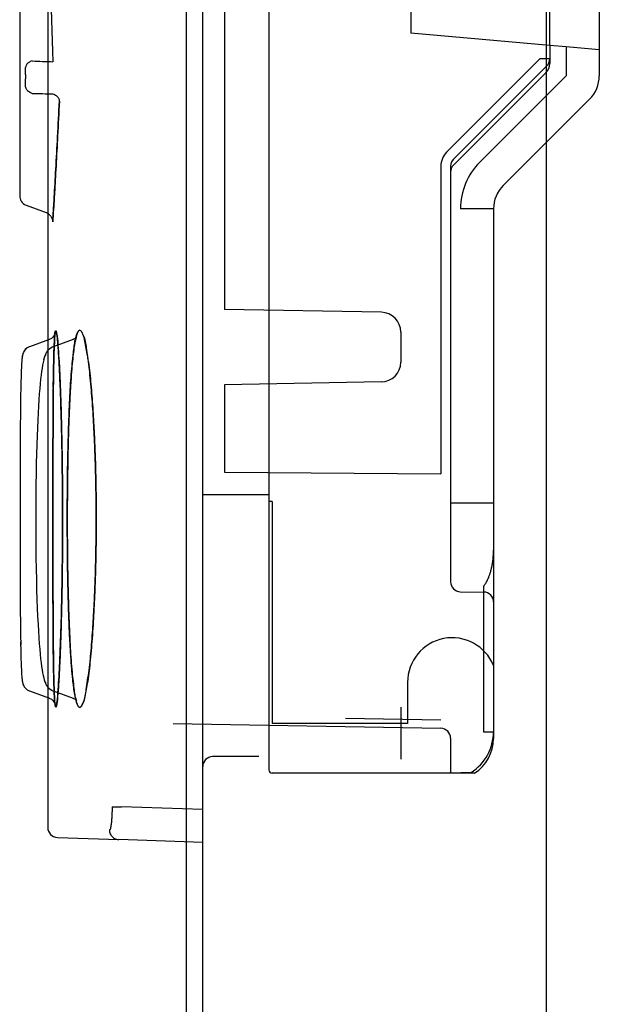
# Paper-space layout 'SUBMITTAL_E3H_2_1' of a CAD drawing. Header units: millimetres. Extents: x 0 to 841, y 0 to 594.
# Tile 22 of 45: x 302.05 to 305.11, y 476.67 to 481.89. Entities that reach past the tile are written whole.
import ezdxf

# ---------------------------------------------------------------- set-up
doc = ezdxf.new("R2010")
doc.units = ezdxf.units.MM
doc.header["$LTSCALE"] = 46.255
doc.layers.get('0').update_dxf_attribs({"linetype": 'CONTINUOUS'})
doc.layers.add('ROUNDS', color=7, linetype='CONTINUOUS')

psp = doc.layouts.new('SUBMITTAL_E3H_2_1')

# ---------------------------------------------------------------- linework, layer by layer
at = {"color": 3, "linetype": 'CONTINUOUS'}
psp.add_line((303.0147, 290.3426), (303.0147, 510.7113), dxfattribs=at)
at = {"color": 7, "linetype": 'CONTINUOUS'}
for p, q in [((302.9272, 507.4738), (302.9272, 403.7863)), ((303.3647, 499.7563), (303.3647, 479.3738)), ((303.1302, 489.5822), (303.1302, 480.3554)), ((304.1172, 482.5188), (304.1172, 481.8188)), ((304.8522, 481.7545), (304.1172, 481.8188)), ((304.8522, 481.7545), (304.8522, 481.659)), ((304.9397, 481.7468), (304.9397, 481.5938)), ((305.1147, 481.7315), (304.9397, 481.7468)), ((304.8006, 481.6831), (304.3064, 481.1888)), ((304.8522, 481.6831), (304.8006, 481.6831)), ((305.1147, 481.7315), (305.1147, 481.5938)), ((304.8368, 481.6459), (304.3426, 481.1517)), ((304.8317, 481.6095), (304.3426, 481.1204)), ((304.9397, 481.5938), (304.4822, 481.1363)), ((305.0634, 481.4701), (304.606, 481.0126)), ((304.2756, 481.1146), (304.2756, 479.4851)), ((304.3272, 481.1146), (304.3272, 478.9129)), ((304.5547, 480.8888), (304.3797, 480.8888)), ((303.9606, 480.341), (303.1302, 480.3554)), ((304.0638, 480.236), (304.0638, 480.0767)), ((303.9606, 479.9717), (303.1302, 479.9572)), ((303.1302, 479.9572), (303.1302, 479.4934)), ((303.1302, 479.4934), (304.2756, 479.4851)), ((303.3647, 479.3738), (303.0147, 479.3738)), ((303.3647, 479.3375), (303.3647, 477.9163)), ((303.3822, 479.3375), (303.3647, 479.3375)), ((303.3822, 479.3375), (303.3822, 478.1613)), ((304.5547, 479.3288), (304.3272, 479.3288)), ((304.5547, 479.3288), (304.5547, 479.0801)), ((304.5022, 478.8884), (304.5022, 478.1176)), ((304.3788, 478.8604), (304.5031, 478.8582)), ((304.5547, 478.8057), (304.5547, 478.0826)), ((304.0997, 478.3801), (304.0997, 478.1613)), ((304.0647, 477.9734), (304.0647, 478.2488)), ((304.2756, 478.1797), (303.7714, 478.1885)), ((302.8589, 478.1611), (304.2756, 478.1364)), ((304.0997, 478.1613), (303.3822, 478.1613)), ((304.3272, 478.0839), (304.3272, 477.8988)), ((304.5022, 478.1176), (304.5547, 478.1176)), ((303.3122, 477.9863), (303.0672, 477.9863)), ((304.4546, 477.8988), (303.3822, 477.8988)), ((304.4358, 477.9026), (304.3272, 477.8988)), ((302.5349, 477.7212), (302.5852, 477.7212)), ((303.0147, 477.7062), (302.5852, 477.7212)), ((303.0147, 477.5313), (302.5708, 477.5468))]:
    psp.add_line(p, q, dxfattribs=at)
at = {"color": 6, "linetype": 'CONTINUOUS'}
for p, q in [((302.1944, 500.4645), (302.1944, 477.6107)), ((305.1147, 487.371), (305.1147, 481.7315)), ((304.8522, 481.7545), (304.8522, 482.5831)), ((302.0457, 482.2434), (302.0457, 480.9568)), ((304.9397, 481.7468), (304.8522, 481.7545)), ((302.0457, 480.9568), (302.0461, 480.9501)), ((302.0461, 480.9501), (302.0475, 480.943)), ((302.0475, 480.943), (302.05, 480.9358)), ((302.05, 480.9358), (302.0537, 480.9289)), ((302.0537, 480.9289), (302.0586, 480.9223)), ((302.0586, 480.9223), (302.0647, 480.9163)), ((302.0647, 480.9163), (302.0719, 480.9113)), ((302.0719, 480.9113), (302.0802, 480.9074)), ((302.0802, 480.9074), (302.1861, 480.8689)), ((302.1861, 480.8689), (302.1958, 480.8642)), ((302.1958, 480.8642), (302.2043, 480.8576)), ((302.2043, 480.8576), (302.2113, 480.8495)), ((302.2113, 480.8495), (302.2165, 480.8402)), ((304.5547, 480.8888), (304.5547, 479.3288)), ((302.2165, 480.8402), (302.2196, 480.8301)), ((302.2196, 480.8301), (302.2207, 480.8196)), ((302.2302, 480.2211), (302.2271, 480.2156)), ((302.2304, 480.2214), (302.2273, 480.2159)), ((302.2319, 480.2248), (302.2302, 480.2211)), ((302.232, 480.2251), (302.2304, 480.2214)), ((302.2317, 480.2186), (302.2321, 480.2223)), ((302.2326, 480.2271), (302.2319, 480.2248)), ((302.2327, 480.2273), (302.232, 480.2251)), ((302.2321, 480.2218), (302.2324, 480.2247)), ((302.2324, 480.2243), (302.2327, 480.2265)), ((302.2329, 480.2282), (302.2326, 480.2271)), ((302.233, 480.2283), (302.2327, 480.2273)), ((302.2327, 480.2263), (302.2329, 480.2278)), ((302.2329, 480.2277), (302.233, 480.2284)), ((302.2329, 480.2278), (302.233, 480.2284)), ((302.233, 480.2284), (302.2329, 480.2282)), ((302.233, 480.2284), (302.233, 480.2283)), ((302.203, 480.1964), (302.0971, 480.1579)), ((302.2133, 480.2018), (302.2021, 480.1961)), ((302.2215, 480.2087), (302.2132, 480.2017)), ((302.2217, 480.2089), (302.2133, 480.2018)), ((302.2271, 480.2156), (302.2215, 480.2087)), ((302.2273, 480.2159), (302.2217, 480.2089)), ((302.3285, 480.1961), (302.2226, 480.1576)), ((302.2283, 480.1627), (302.2295, 480.1874)), ((302.2292, 480.1827), (302.23, 480.1962)), ((302.2299, 480.1942), (302.2304, 480.202)), ((302.2302, 480.2003), (302.2307, 480.2072)), ((302.2306, 480.2058), (302.2311, 480.2118)), ((302.231, 480.2107), (302.2314, 480.2158)), ((302.2314, 480.2149), (302.2318, 480.2193)), ((302.3385, 480.2017), (302.3273, 480.1957)), ((302.334, 480.1514), (302.3367, 480.1681)), ((302.334, 480.1514), (302.3367, 480.1681)), ((302.3367, 480.1681), (302.3394, 480.1821)), ((302.3448, 480.2076), (302.3385, 480.2017)), ((302.3394, 480.1821), (302.3419, 480.1934)), ((302.3419, 480.1934), (302.3442, 480.202)), ((302.3419, 480.1934), (302.3442, 480.202)), ((302.3442, 480.202), (302.3461, 480.2079)), ((302.3472, 480.2108), (302.3448, 480.2075)), ((302.3461, 480.2079), (302.3473, 480.2109)), ((302.3473, 480.2109), (302.3472, 480.2108)), ((302.3473, 480.2109), (302.3472, 480.2108)), ((302.0614, 480.1171), (302.0604, 480.1128)), ((302.0615, 480.1177), (302.0605, 480.1134)), ((302.0627, 480.1219), (302.0614, 480.1171)), ((302.0629, 480.1225), (302.0615, 480.1177)), ((302.0649, 480.1278), (302.0627, 480.1219)), ((302.0652, 480.1283), (302.0629, 480.1225)), ((302.0688, 480.1351), (302.0649, 480.1278)), ((302.069, 480.1356), (302.0652, 480.1283)), ((302.0752, 480.1435), (302.0688, 480.1351)), ((302.0755, 480.1439), (302.069, 480.1356)), ((302.0844, 480.1515), (302.0752, 480.1435)), ((302.0846, 480.1517), (302.0755, 480.1439)), ((302.0962, 480.1575), (302.0844, 480.1515)), ((302.1832, 480.1195), (302.1791, 480.1095)), ((302.1883, 480.1291), (302.1831, 480.1193)), ((302.1955, 480.1391), (302.1882, 480.129)), ((302.2062, 480.1491), (302.1954, 480.139)), ((302.2213, 480.1572), (302.2062, 480.149)), ((302.2264, 480.1052), (302.2273, 480.136)), ((302.2272, 480.1309), (302.2279, 480.153)), ((302.2277, 480.1469), (302.2285, 480.1663)), ((302.3284, 480.1094), (302.3312, 480.1318)), ((302.3312, 480.1318), (302.334, 480.1514)), ((302.0556, 480.0657), (302.055, 480.0549)), ((302.056, 480.0729), (302.0555, 480.0632)), ((302.0565, 480.0795), (302.0559, 480.0708)), ((302.057, 480.0856), (302.0564, 480.0777)), ((302.0575, 480.0911), (302.0568, 480.084)), ((302.058, 480.0961), (302.0573, 480.0898)), ((302.0585, 480.1008), (302.0578, 480.095)), ((302.0591, 480.1051), (302.0584, 480.0998)), ((302.0597, 480.1093), (302.059, 480.1043)), ((302.0604, 480.1128), (302.0596, 480.1086)), ((302.0605, 480.1134), (302.0597, 480.1093)), ((302.1697, 480.0754), (302.1669, 480.061)), ((302.1726, 480.088), (302.1696, 480.0751)), ((302.1757, 480.0994), (302.1725, 480.0878)), ((302.1792, 480.1098), (302.1756, 480.0991)), ((302.2251, 480.0428), (302.2259, 480.0838)), ((302.2257, 480.076), (302.2266, 480.1117)), ((302.3228, 480.0551), (302.3256, 480.0839)), ((302.3228, 480.0552), (302.3256, 480.0839)), ((302.3256, 480.0839), (302.3284, 480.1094)), ((302.0535, 480.0193), (302.0527, 479.9955)), ((302.0542, 480.0362), (302.0533, 480.0144)), ((302.0547, 480.0493), (302.0539, 480.03)), ((302.0552, 480.0578), (302.0546, 480.0459)), ((302.1616, 480.0279), (302.159, 480.008)), ((302.1642, 480.0455), (302.1615, 480.0275)), ((302.1669, 480.0613), (302.1642, 480.0452)), ((302.2244, 479.9977), (302.2253, 480.0522)), ((302.3174, 479.9873), (302.32, 480.023)), ((302.32, 480.023), (302.3228, 480.0552)), ((302.0522, 479.9756), (302.0513, 479.9379)), ((302.0529, 480.0023), (302.052, 479.9684)), ((302.154, 479.9629), (302.1516, 479.9363)), ((302.1565, 479.9868), (302.154, 479.9625)), ((302.159, 480.0084), (302.1564, 479.9863)), ((302.2237, 479.942), (302.2245, 480.0056)), ((302.3148, 479.948), (302.3174, 479.9873)), ((302.3148, 479.948), (302.3174, 479.9872)), ((302.0515, 479.9454), (302.0505, 479.8932)), ((302.1493, 479.9083), (302.147, 479.8769)), ((302.1516, 479.9368), (302.1493, 479.9078)), ((302.2232, 479.8864), (302.2239, 479.9562)), ((302.3123, 479.905), (302.3148, 479.948)), ((302.0507, 479.9038), (302.0496, 479.8247)), ((302.1471, 479.8774), (302.1449, 479.8434)), ((302.2226, 479.8069), (302.2232, 479.8943)), ((302.3077, 479.8076), (302.3099, 479.8583)), ((302.3077, 479.8076), (302.3099, 479.8583)), ((302.3099, 479.8583), (302.3123, 479.9051)), ((302.3099, 479.8583), (302.3123, 479.905)), ((302.0497, 479.8324), (302.0485, 479.7051)), ((302.1429, 479.808), (302.1409, 479.7696)), ((302.1429, 479.8075), (302.1409, 479.7691)), ((302.1449, 479.8439), (302.1429, 479.8075)), ((302.2221, 479.7171), (302.2226, 479.8144)), ((302.3056, 479.7528), (302.3077, 479.8076)), ((302.3056, 479.7528), (302.3077, 479.8076)), ((302.1409, 479.7696), (302.1391, 479.7283)), ((302.3037, 479.6937), (302.3056, 479.7528)), ((302.3037, 479.6938), (302.3056, 479.7528)), ((302.0486, 479.712), (302.0475, 479.4689)), ((302.1391, 479.7287), (302.1374, 479.6849)), ((302.2218, 479.6163), (302.2222, 479.7238)), ((302.1375, 479.6853), (302.1359, 479.6389)), ((302.3021, 479.6303), (302.3037, 479.6938)), ((302.1359, 479.6393), (302.1345, 479.5906)), ((302.1359, 479.6389), (302.1345, 479.5903)), ((302.2215, 479.4643), (302.2218, 479.622)), ((302.3006, 479.5624), (302.3021, 479.6303)), ((302.3006, 479.5624), (302.3021, 479.6303)), ((302.0479, 479.5927), (302.0478, 479.5622)), ((302.1345, 479.5906), (302.1333, 479.5394)), ((302.1345, 479.5903), (302.1333, 479.5392)), ((302.2994, 479.49), (302.3006, 479.5624)), ((302.2994, 479.49), (302.3006, 479.5624)), ((302.0476, 479.4983), (302.0473, 479.2026)), ((302.1333, 479.5394), (302.1323, 479.4856)), ((302.1333, 479.5392), (302.1323, 479.4854)), ((302.2214, 479.3371), (302.2216, 479.5084)), ((302.2985, 479.4131), (302.2994, 479.49)), ((302.2985, 479.4131), (302.2994, 479.49)), ((302.0475, 479.465), (302.0474, 479.3595)), ((302.1323, 479.4856), (302.1314, 479.4293)), ((302.1323, 479.4854), (302.1314, 479.4292)), ((302.1314, 479.4293), (302.1308, 479.3705)), ((302.1314, 479.4292), (302.1308, 479.3705)), ((302.2979, 479.3318), (302.2985, 479.4131)), ((302.1308, 479.3705), (302.1304, 479.3095)), ((302.1308, 479.3705), (302.1304, 479.3095)), ((302.2214, 479.1665), (302.2214, 479.3386)), ((303.3647, 479.3738), (303.3647, 479.3375)), ((302.1304, 479.3095), (302.1303, 479.2463)), ((302.2977, 479.2463), (302.2979, 479.3318)), ((302.2977, 479.2463), (302.2979, 479.3318)), ((302.1303, 479.2463), (302.1305, 479.1749)), ((302.2979, 479.1608), (302.2977, 479.2463)), ((302.2979, 479.1608), (302.2977, 479.2463)), ((302.0473, 479.2026), (302.0478, 478.9323)), ((302.2215, 479.0179), (302.2214, 479.206)), ((302.1305, 479.1749), (302.1309, 479.1068)), ((302.1305, 479.1748), (302.1309, 479.1067)), ((302.2985, 479.0795), (302.2979, 479.1608)), ((302.2985, 479.0795), (302.2979, 479.1608)), ((302.1309, 479.1068), (302.1317, 479.0422)), ((302.1309, 479.1067), (302.1317, 479.042)), ((302.2994, 479.0026), (302.2985, 479.0795)), ((302.2994, 479.0026), (302.2985, 479.0795)), ((304.5547, 479.0801), (304.5547, 478.8057)), ((302.1317, 479.0422), (302.1327, 478.9812)), ((302.1317, 479.042), (302.1328, 478.981)), ((302.2217, 478.9166), (302.2215, 479.0536)), ((302.0476, 479.0031), (302.0482, 478.8362)), ((302.1327, 478.9812), (302.134, 478.9235)), ((302.3006, 478.9302), (302.2994, 479.0026)), ((302.134, 478.9238), (302.1354, 478.8699)), ((302.134, 478.9235), (302.1354, 478.8697)), ((302.222, 478.824), (302.2216, 478.9493)), ((302.3021, 478.8624), (302.3006, 478.9302)), ((302.3021, 478.8623), (302.3006, 478.9302)), ((302.0481, 478.8672), (302.0488, 478.7514)), ((302.1354, 478.8699), (302.137, 478.8196)), ((302.1354, 478.8697), (302.137, 478.8193)), ((302.137, 478.8196), (302.1388, 478.7726)), ((302.137, 478.8193), (302.1388, 478.7723)), ((302.2223, 478.74), (302.2219, 478.8538)), ((302.3037, 478.7989), (302.3021, 478.8624)), ((302.0486, 478.7787), (302.0495, 478.6774)), ((302.1388, 478.7726), (302.1407, 478.7286)), ((302.2227, 478.664), (302.2222, 478.7669)), ((302.3056, 478.7399), (302.3037, 478.7989)), ((302.1407, 478.7289), (302.1427, 478.688)), ((302.3077, 478.685), (302.3056, 478.7398)), ((302.0495, 478.6777), (302.0503, 478.6136)), ((302.1427, 478.6884), (302.1448, 478.6505)), ((302.2232, 478.5962), (302.2227, 478.6642)), ((302.3099, 478.6343), (302.3077, 478.6851)), ((302.3099, 478.6343), (302.3077, 478.685)), ((302.05, 478.634), (302.0509, 478.5763)), ((302.1448, 478.6509), (302.147, 478.616)), ((302.147, 478.6163), (302.1493, 478.5846)), ((302.147, 478.616), (302.1493, 478.5842)), ((302.2239, 478.5356), (302.2231, 478.6179)), ((302.3123, 478.5876), (302.3099, 478.6343)), ((302.3123, 478.5875), (302.3099, 478.6343)), ((302.0506, 478.5947), (302.0516, 478.5432)), ((302.0512, 478.5592), (302.0523, 478.5134)), ((302.1493, 478.5846), (302.1517, 478.5552)), ((302.1516, 478.5556), (302.1541, 478.5292)), ((302.1517, 478.5552), (302.1541, 478.5288)), ((302.2243, 478.4992), (302.2236, 478.5551)), ((302.3148, 478.5446), (302.3123, 478.5876)), ((302.3148, 478.5446), (302.3123, 478.5875)), ((302.0523, 478.5136), (302.0534, 478.4753)), ((302.1541, 478.5292), (302.1566, 478.5049)), ((302.1566, 478.5053), (302.1591, 478.4833)), ((302.2251, 478.4504), (302.2243, 478.4993)), ((302.3174, 478.5054), (302.3148, 478.5446)), ((302.3174, 478.5053), (302.3148, 478.5446)), ((302.32, 478.4697), (302.3174, 478.5054)), ((302.32, 478.4696), (302.3174, 478.5053)), ((302.0534, 478.4755), (302.0538, 478.4644)), ((302.0534, 478.4753), (302.0538, 478.4642)), ((302.0538, 478.4644), (302.0547, 478.4443)), ((302.1591, 478.4837), (302.1617, 478.4639)), ((302.1617, 478.4642), (302.1643, 478.4465)), ((302.1643, 478.4467), (302.167, 478.4308)), ((302.2259, 478.4082), (302.2251, 478.4505)), ((302.3228, 478.4375), (302.32, 478.4697)), ((302.0547, 478.4445), (302.0551, 478.4356)), ((302.0547, 478.4443), (302.0551, 478.4355)), ((302.0551, 478.4356), (302.0556, 478.4274)), ((302.0556, 478.4275), (302.056, 478.4199)), ((302.056, 478.4201), (302.0565, 478.4131)), ((302.0565, 478.4133), (302.057, 478.4069)), ((302.057, 478.4071), (302.0575, 478.4013)), ((302.0575, 478.4014), (302.058, 478.3962)), ((302.058, 478.3963), (302.0585, 478.3916)), ((302.167, 478.4311), (302.1698, 478.4169)), ((302.1697, 478.4171), (302.1727, 478.4044)), ((302.1726, 478.4046), (302.1758, 478.393)), ((302.2269, 478.3721), (302.2259, 478.4083)), ((302.3256, 478.4087), (302.3228, 478.4375)), ((302.3256, 478.4088), (302.3228, 478.4375)), ((302.3284, 478.3832), (302.3256, 478.4088)), ((302.3284, 478.3832), (302.3256, 478.4087)), ((302.0585, 478.3915), (302.0591, 478.3872)), ((302.0591, 478.3872), (302.0598, 478.383)), ((302.0598, 478.383), (302.0606, 478.379)), ((302.0606, 478.379), (302.0615, 478.3748)), ((302.0615, 478.3748), (302.0629, 478.3701)), ((302.0629, 478.3701), (302.0652, 478.3643)), ((302.0652, 478.3643), (302.069, 478.357)), ((302.069, 478.357), (302.0755, 478.3487)), ((302.0755, 478.3487), (302.0847, 478.3409)), ((302.1757, 478.3933), (302.1792, 478.3827)), ((302.1791, 478.3829), (302.1832, 478.373)), ((302.1831, 478.3732), (302.1883, 478.3634)), ((302.1882, 478.3635), (302.1956, 478.3535)), ((302.1955, 478.3535), (302.2063, 478.3435)), ((302.2062, 478.3435), (302.2213, 478.3354)), ((302.2275, 478.3514), (302.2268, 478.3722)), ((302.2282, 478.3329), (302.2275, 478.3514)), ((302.3312, 478.3607), (302.3284, 478.3832)), ((302.334, 478.3413), (302.3312, 478.3608)), ((302.334, 478.3412), (302.3312, 478.3607)), ((302.0847, 478.3409), (302.0962, 478.3351)), ((302.0971, 478.3347), (302.203, 478.2962)), ((302.2021, 478.2965), (302.2132, 478.2909)), ((302.2132, 478.2909), (302.2216, 478.2839)), ((302.2226, 478.335), (302.3285, 478.2965)), ((302.2292, 478.3096), (302.2282, 478.3329)), ((302.2296, 478.3029), (302.2292, 478.3096)), ((302.23, 478.2968), (302.2296, 478.3029)), ((302.2303, 478.2912), (302.23, 478.2968)), ((302.2307, 478.2861), (302.2303, 478.2912)), ((302.3273, 478.2969), (302.3385, 478.2909)), ((302.3367, 478.3246), (302.334, 478.3413)), ((302.3367, 478.3245), (302.334, 478.3412)), ((302.3394, 478.3106), (302.3367, 478.3246)), ((302.3394, 478.3105), (302.3367, 478.3245)), ((302.3385, 478.2909), (302.3448, 478.2851)), ((302.3419, 478.2992), (302.3394, 478.3106)), ((302.3419, 478.2992), (302.3394, 478.3105)), ((302.3442, 478.2906), (302.3419, 478.2992)), ((302.3461, 478.2848), (302.3442, 478.2906)), ((302.2216, 478.2839), (302.2271, 478.277)), ((302.2271, 478.277), (302.2303, 478.2714)), ((302.2303, 478.2714), (302.2319, 478.2677)), ((302.2303, 478.2714), (302.2319, 478.2677)), ((302.231, 478.2815), (302.2307, 478.2861)), ((302.2314, 478.2774), (302.231, 478.2815)), ((302.2317, 478.2738), (302.2314, 478.2774)), ((302.2321, 478.2708), (302.2317, 478.2738)), ((302.2319, 478.2677), (302.2327, 478.2654)), ((302.2324, 478.2683), (302.2321, 478.2708)), ((302.2326, 478.2664), (302.2324, 478.2683)), ((302.2329, 478.265), (302.2326, 478.2664)), ((302.2327, 478.2654), (302.233, 478.2644)), ((302.233, 478.2643), (302.2329, 478.265)), ((302.233, 478.2644), (302.233, 478.2643)), ((302.233, 478.2643), (302.233, 478.2642)), ((302.3448, 478.2851), (302.3472, 478.2818)), ((302.3448, 478.2851), (302.3472, 478.2818)), ((302.3473, 478.2817), (302.3461, 478.2848)), ((302.3472, 478.2818), (302.3473, 478.2817)), ((302.3472, 478.2818), (302.3473, 478.2817)), ((302.2451, 477.5582), (302.5708, 477.5468))]:
    psp.add_line(p, q, dxfattribs=at)
at = {"color": 7, "linetype": 'CONTINUOUS'}
for centre, radius, start, end in [((350.6568, 483.5263), 48.4705, 181.1509, 182.19676), ((350.6535, 483.5263), 48.4672, 181.15091, 182.19685), ((304.7997, 481.6831), 0.0525, 315, 360), ((303.0026, 505.6), 23.9443, 267.86618, 268.13151), ((303.0025, 505.5956), 23.9399, 267.86615, 268.13153), ((304.7822, 481.659), 0.07, 315, 360), ((304.9397, 481.5938), 0.175, 315, 360), ((302.7725, 506.238), 24.7462, 268.46791, 268.72369), ((302.7724, 506.2358), 24.744, 268.46789, 268.72369), ((304.3806, 481.1146), 0.105, 135, 180), ((304.3797, 481.1146), 0.0525, 135, 180), ((304.3797, 481.0833), 0.0525, 135, 180), ((304.7297, 480.8888), 0.35, 135, 180), ((304.7297, 480.8888), 0.175, 135, 180), ((303.9588, 480.236), 0.105, 0, 89), ((303.9588, 480.0767), 0.105, 271, 360), ((304.3797, 478.9129), 0.0525, 180, 269), ((304.5022, 478.8057), 0.0525, 0, 89), ((304.3359, 478.3801), 0.2362, 22.1916, 180), ((304.2747, 478.0839), 0.0525, 0, 89), ((304.3009, 478.1176), 0.2537, 302.0997, 360), ((304.3359, 478.0826), 0.2188, 302.861, 360), ((303.0672, 477.9338), 0.0525, 90, 180), ((303.3822, 477.9163), 0.0175, 180, 270)]:
    psp.add_arc(centre, radius, start, end, dxfattribs=at)
at = {"color": 6, "linetype": 'CONTINUOUS'}
psp.add_arc((302.2469, 477.6107), 0.0525, 180, 268, dxfattribs=at)
at = {"color": 7, "linetype": 'CONTINUOUS'}
for points, knots in [([(302.0763, 481.5396), (302.0766, 481.5452), (302.077, 481.5575), (302.0773, 481.5769), (302.0773, 481.5977), (302.0771, 481.6181), (302.0768, 481.6314), (302.0766, 481.6377)], [0, 0, 0, 0, 0.171383, 0.375384, 0.59367, 0.807968, 1, 1, 1, 1]), ([(302.1111, 481.6722), (302.1048, 481.6705), (302.0934, 481.6656), (302.0805, 481.6535), (302.0768, 481.6427), (302.0766, 481.6377)], [0, 0, 0, 0, 0.375782, 0.707554, 1, 1, 1, 1]), ([(302.1109, 481.5006), (302.1045, 481.5026), (302.0928, 481.5084), (302.08, 481.5223), (302.0765, 481.5341), (302.0764, 481.5397)], [0, 0, 0, 0, 0.360892, 0.693009, 1, 1, 1, 1]), ([(302.2213, 481.4979), (302.2276, 481.496), (302.2393, 481.4903), (302.2521, 481.4767), (302.2556, 481.465), (302.2558, 481.4594)], [0, 0, 0, 0, 0.362438, 0.694398, 1, 1, 1, 1]), ([(302.2558, 481.4594), (302.2528, 481.3965), (302.2467, 481.2754), (302.2377, 481.1096), (302.2291, 480.9597), (302.2248, 480.8865), (302.2194, 480.7989), (302.2262, 480.9092), (302.2301, 480.977), (302.2386, 481.1252), (302.247, 481.282), (302.2528, 481.398), (302.2558, 481.4594)], [0, 0, 0, 0, 0.147483, 0.28227, 0.397239, 0.476849, 0.499989, 0.538502, 0.621298, 0.730513, 0.85597, 1, 1, 1, 1]), ([(302.2727, 479.2463), (302.2727, 479.2859), (302.2725, 479.3678), (302.2715, 479.494), (302.2695, 479.6267), (302.2665, 479.7635), (302.2624, 479.8974), (302.2575, 480.0174), (302.2527, 480.1094), (302.2475, 480.1803), (302.2443, 480.2127), (302.2383, 480.2555), (302.23, 480.2164), (302.2301, 480.1937), (302.2278, 480.1571), (302.2267, 480.117), (302.2255, 480.0689), (302.2245, 480.0118), (302.2236, 479.942), (302.2229, 479.856), (302.2223, 479.7513), (302.2218, 479.63), (302.2215, 479.5002), (302.2214, 479.3712), (302.2214, 479.2869), (302.2214, 479.2463)], [0, 0, 0, 0, 0.05942, 0.122989, 0.189386, 0.258644, 0.328362, 0.390821, 0.437757, 0.469785, 0.490563, 0.500054, 0.511343, 0.5256, 0.543003, 0.563247, 0.586853, 0.614923, 0.649112, 0.691545, 0.744089, 0.806348, 0.873498, 0.939007, 1, 1, 1, 1]), ([(302.2214, 479.2463), (302.2214, 479.2928), (302.2214, 479.3907), (302.2216, 479.5444), (302.222, 479.7074), (302.2229, 479.8674), (302.2244, 480.0033), (302.2263, 480.1229), (302.2296, 480.1781), (302.2326, 480.26), (302.2479, 480.2018), (302.2478, 480.1612), (302.2548, 480.0832), (302.2588, 479.9848), (302.2637, 479.8626), (302.2672, 479.7321), (302.2699, 479.602), (302.2716, 479.4773), (302.2725, 479.3593), (302.2727, 479.283), (302.2727, 479.2463)], [0, 0, 0, 0, 0.069894, 0.147272, 0.231101, 0.3155, 0.386098, 0.44075, 0.481708, 0.499574, 0.514624, 0.538732, 0.574354, 0.625844, 0.689673, 0.757177, 0.822585, 0.88523, 0.944804, 1, 1, 1, 1]), ([(302.4506, 479.2463), (302.4506, 479.2825), (302.4503, 479.3584), (302.4483, 479.4774), (302.4445, 479.6059), (302.4385, 479.7411), (302.4301, 479.8766), (302.4185, 480.0033), (302.4071, 480.1086), (302.3901, 480.1859), (302.383, 480.2267), (302.3632, 480.2506), (302.3493, 480.2308), (302.3441, 480.2091), (302.3368, 480.1763), (302.3312, 480.1377), (302.3258, 480.0917), (302.3207, 480.0371), (302.3158, 479.9706), (302.311, 479.8884), (302.3065, 479.7869), (302.3026, 479.6657), (302.2997, 479.5297), (302.298, 479.3879), (302.2976, 479.2929), (302.2976, 479.2463)], [0, 0, 0, 0, 0.053811, 0.112935, 0.176938, 0.245005, 0.314219, 0.378861, 0.433864, 0.472935, 0.493186, 0.50081, 0.507942, 0.520654, 0.537156, 0.55656, 0.579132, 0.605811, 0.63817, 0.678259, 0.728361, 0.789172, 0.858626, 0.930767, 1, 1, 1, 1]), ([(302.2976, 479.2463), (302.2976, 479.2984), (302.2981, 479.4073), (302.3004, 479.5756), (302.3047, 479.7461), (302.3118, 479.9037), (302.3192, 480.0333), (302.3323, 480.1401), (302.3375, 480.1974), (302.3618, 480.2583), (302.3924, 480.2036), (302.3977, 480.145), (302.4156, 480.0427), (302.4255, 479.9277), (302.4349, 479.804), (302.4414, 479.681), (302.4459, 479.5622), (302.4488, 479.4499), (302.4503, 479.3453), (302.4506, 479.2783), (302.4506, 479.2463)], [0, 0, 0, 0, 0.077591, 0.162072, 0.250395, 0.331728, 0.39579, 0.446661, 0.48362, 0.499176, 0.513312, 0.549288, 0.601258, 0.660855, 0.723346, 0.785157, 0.844344, 0.900326, 0.952353, 1, 1, 1, 1]), ([(302.2214, 479.2463), (302.2214, 479.1994), (302.2214, 479.1007), (302.2216, 478.9455), (302.222, 478.7813), (302.2229, 478.6205), (302.2244, 478.4844), (302.2265, 478.3658), (302.2294, 478.3109), (302.2333, 478.2324), (302.2476, 478.291), (302.2479, 478.3306), (302.2545, 478.4066), (302.2586, 478.5027), (302.2635, 478.6238), (302.2671, 478.7551), (302.2698, 478.8867), (302.2716, 479.013), (302.2725, 479.1322), (302.2727, 479.2093), (302.2727, 479.2463)], [0, 0, 0, 0, 0.070457, 0.148506, 0.23306, 0.317853, 0.388358, 0.44288, 0.482945, 0.499602, 0.515142, 0.538819, 0.573374, 0.623078, 0.686302, 0.754473, 0.820803, 0.884142, 0.944321, 1, 1, 1, 1]), ([(302.2727, 479.2463), (302.2727, 479.2069), (302.2725, 479.1255), (302.2715, 479.0001), (302.2695, 478.8684), (302.2666, 478.7324), (302.2626, 478.5983), (302.2576, 478.4767), (302.2527, 478.3826), (302.2472, 478.3107), (302.2443, 478.2778), (302.2375, 478.2366), (302.2301, 478.2774), (302.2299, 478.3003), (302.2278, 478.3372), (302.2267, 478.3774), (302.2255, 478.4256), (302.2245, 478.4828), (302.2236, 478.5527), (302.2229, 478.6388), (302.2222, 478.7435), (302.2218, 478.8644), (302.2215, 478.9937), (302.2214, 479.1221), (302.2214, 479.2059), (302.2214, 479.2463)], [0, 0, 0, 0, 0.059096, 0.122252, 0.188148, 0.256761, 0.326331, 0.389831, 0.438189, 0.470757, 0.491321, 0.500093, 0.512196, 0.526579, 0.54403, 0.564306, 0.587949, 0.616067, 0.650307, 0.692787, 0.745313, 0.807413, 0.874213, 0.939337, 1, 1, 1, 1]), ([(302.2976, 479.2463), (302.2976, 479.1942), (302.2981, 479.0853), (302.3004, 478.917), (302.3047, 478.7465), (302.3118, 478.5889), (302.3192, 478.4593), (302.3323, 478.3525), (302.3375, 478.2952), (302.3618, 478.2343), (302.3924, 478.289), (302.3977, 478.3476), (302.4156, 478.4499), (302.4255, 478.5649), (302.4349, 478.6886), (302.4414, 478.8116), (302.4459, 478.9304), (302.4488, 479.0427), (302.4503, 479.1473), (302.4506, 479.2143), (302.4506, 479.2463)], [0, 0, 0, 0, 0.077591, 0.162072, 0.250395, 0.331728, 0.39579, 0.446661, 0.48362, 0.499176, 0.513312, 0.549288, 0.601258, 0.660855, 0.723346, 0.785157, 0.844344, 0.900326, 0.952353, 1, 1, 1, 1]), ([(302.4506, 479.2463), (302.4506, 479.2101), (302.4503, 479.1342), (302.4483, 479.0152), (302.4445, 478.8867), (302.4385, 478.7515), (302.4301, 478.6161), (302.4185, 478.4893), (302.4071, 478.3841), (302.3901, 478.3067), (302.383, 478.2659), (302.3632, 478.2421), (302.3493, 478.2618), (302.3441, 478.2835), (302.3368, 478.3163), (302.3312, 478.3549), (302.3258, 478.4009), (302.3207, 478.4555), (302.3158, 478.522), (302.311, 478.6042), (302.3065, 478.7057), (302.3026, 478.8269), (302.2997, 478.963), (302.298, 479.1047), (302.2976, 479.1998), (302.2976, 479.2463)], [0, 0, 0, 0, 0.053811, 0.112935, 0.176938, 0.245005, 0.314219, 0.378861, 0.433864, 0.472935, 0.493186, 0.50081, 0.507942, 0.520654, 0.537156, 0.55656, 0.579132, 0.605811, 0.63817, 0.678259, 0.728361, 0.789172, 0.858626, 0.930767, 1, 1, 1, 1]), ([(304.5022, 478.8884), (304.506, 478.8932), (304.5115, 478.9012), (304.5183, 478.9131), (304.5239, 478.9241), (304.5294, 478.9368), (304.5349, 478.9514), (304.5402, 478.9682), (304.545, 478.9871), (304.5491, 479.0081), (304.5522, 479.031), (304.5542, 479.0551), (304.5547, 479.0717), (304.5547, 479.0801)], [0, 0, 0, 0, 0.090633, 0.144171, 0.204576, 0.272805, 0.349846, 0.436651, 0.533216, 0.63965, 0.754288, 0.87577, 1, 1, 1, 1]), ([(302.5349, 477.7212), (302.5349, 477.7169), (302.5348, 477.7085), (302.5346, 477.6959), (302.5342, 477.6836), (302.5337, 477.6717), (302.533, 477.6604), (302.5321, 477.6489), (302.531, 477.6378), (302.5297, 477.626), (302.527, 477.6147), (302.5264, 477.5991), (302.5205, 477.5993)], [0, 0, 0, 0, 0.103102, 0.205022, 0.304686, 0.401042, 0.493074, 0.579809, 0.679388, 0.767622, 0.85652, 1, 1, 1, 1]), ([(302.5205, 477.5993), (302.5205, 477.5955), (302.5213, 477.588), (302.5248, 477.5773), (302.5305, 477.5676), (302.5382, 477.5593), (302.5474, 477.5528), (302.5584, 477.5483), (302.5665, 477.547), (302.5708, 477.5468)], [0, 0, 0, 0, 0.140009, 0.279923, 0.419679, 0.559241, 0.698609, 0.837818, 1, 1, 1, 1])]:
    psp.add_open_spline(points, degree=3, knots=knots, dxfattribs=at)
at = {"layer": 'ROUNDS', "color": 3, "linetype": 'CONTINUOUS'}
psp.add_line((304.8347, 400.8988), (304.8347, 510.3613), dxfattribs=at)

doc.saveas('drawing.dxf')
